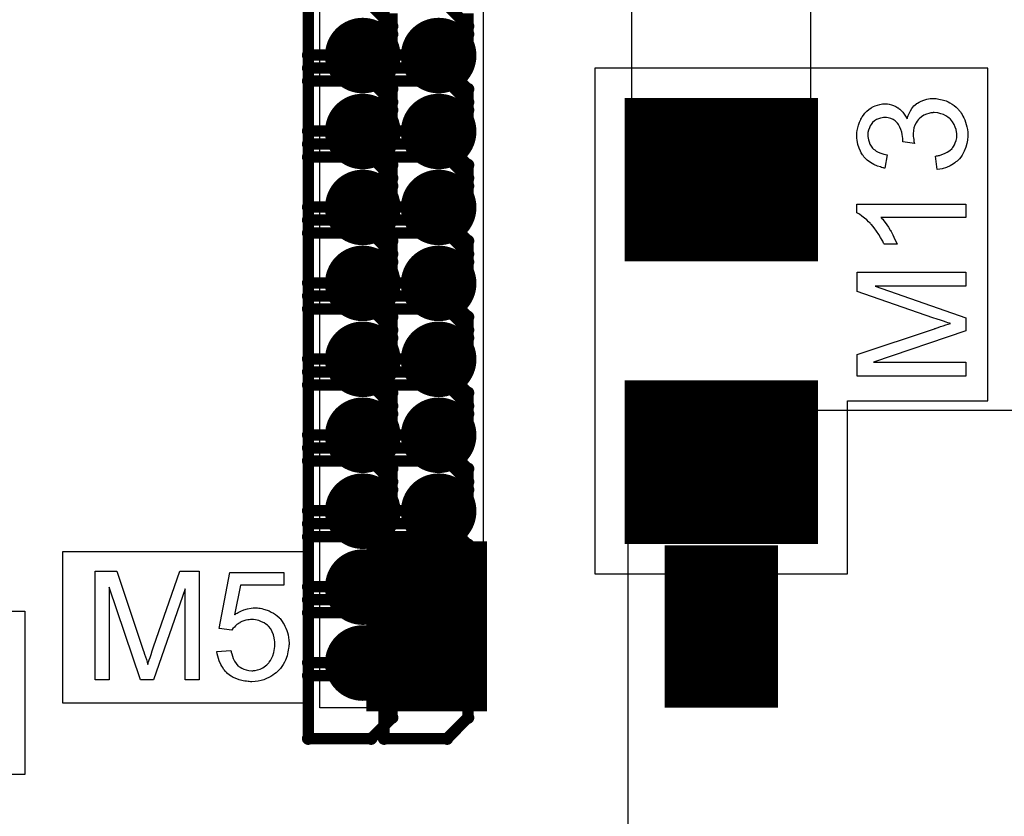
# Model space of a CAD drawing. Extents: x -2.2 to 8.3, y -2.9 to 5.2.
# Tile 42 of 205: x 1.07 to 1.331, y 1.675 to 1.886. Entities that reach past the tile are written whole.
import ezdxf

# ---------------------------------------------------------------- set-up
doc = ezdxf.new("R2010")
doc.units = 0
doc.layers.get('0').update_dxf_attribs({"linetype": 'CONTINUOUS'})
for name, color, linetype in [('acc-ni-360-20-in-a_copper_signal_bot', 5, 'CONTINUOUS'), ('acc-ni-360-20-in-a_copper_signal_top', 1, 'CONTINUOUS'), ('acc-ni-360-20-in-a_drawing_1', 1, 'CONTINUOUS'), ('acc-ni-360-20-in-a_drillmap_1', 1, 'CONTINUOUS'), ('acc-ni-360-20-in-a_legend_top', 2, 'CONTINUOUS'), ('acc-ni-360-20-in-a_pth_drill', 1, 'CONTINUOUS'), ('acc-ni-360-20-in-a_soldermask_top', 1, 'CONTINUOUS')]:
    doc.layers.add(name, color=color, linetype=linetype)

# ---------------------------------------------------------------- blocks, each defined once
blk = doc.blocks.new('D11')
at = {"const_width": 0.043}
blk.add_lwpolyline([(-0.015, 0), (0.015, 0)], dxfattribs=at)
blk = doc.blocks.new('D12')
at = {"const_width": 0.03}
blk.add_lwpolyline([(-0.0215, 0), (0.0215, 0)], dxfattribs=at)
blk = doc.blocks.new('D16')
at = {"const_width": 0.01}
blk.add_lwpolyline([(-0.005, 0, 1), (0.005, 0, 1)], format="xyb", close=True, dxfattribs=at)
blk = doc.blocks.new('D22')
at = {"const_width": 0.04331}
blk.add_lwpolyline([(-0.02559, 0), (0.02559, 0)], dxfattribs=at)
blk = doc.blocks.new('D24')
at = {"const_width": 0.045}
blk.add_lwpolyline([(-0.016, 0), (0.016, 0)], dxfattribs=at)
blk = doc.blocks.new('D25')
at = {"const_width": 0.032}
blk.add_lwpolyline([(-0.0225, 0), (0.0225, 0)], dxfattribs=at)
blk = doc.blocks.new('D37')
at = {"const_width": 0.005}
blk.add_lwpolyline([(-0.0025, 0, 1), (0.0025, 0, 1)], format="xyb", close=True, dxfattribs=at)
blk = doc.blocks.new('D40')
at = {"const_width": 0.001667}
blk.add_lwpolyline([(-0.000833, 0, 1), (0.000833, 0, 1)], format="xyb", close=True, dxfattribs=at)
blk = doc.blocks.new('D42')
at = {"const_width": 0.0025}
blk.add_lwpolyline([(-0.00125, 0, 1), (0.00125, 0, 1)], format="xyb", close=True, dxfattribs=at)

msp = doc.modelspace()

# ---------------------------------------------------------------- linework, layer by layer
at = {"layer": 'acc-ni-360-20-in-a_copper_signal_top', "color": 1}
for points in [[(0.7775, 2.790354), (1.232284, 2.790354), (1.279528, 2.74311), (1.279527, 1.830102), (1.232284, 1.830102), (1.232284, 2.37683), (1.228485, 2.37683), (1.228347, 2.376969), (1.228347, 2.424213), (1.232284, 2.424213), (1.232284, 2.74311), (0.769744, 2.74311), (0.7225, 2.790354), (0.7225, 3.24), (0.7775, 3.24), (0.7775, 2.790354)], [(1.192913, 1.865158), (1.192913, 1.70374), (1.149606, 1.70374), (1.149606, 1.865158), (1.149606, 2.577756), (0.8285, 2.577756), (0.8285, 2.66437), (1.192913, 2.66437), (1.192913, 1.865158)], [(1.496, 1.46752), (1.232284, 1.46752), (1.232284, 1.58563), (1.133858, 1.58563), (1.133858, 1.6035), (1.062992, 1.6035), (1.062992, 1.6465), (1.133858, 1.6465), (1.133858, 1.66437), (1.231299, 1.66437), (1.231299, 1.78248), (1.496, 1.78248), (1.496, 1.46752)], [(0.9815, 1.729331), (1.071512, 1.729331), (1.071512, 1.686024), (0.3455, 1.686024)]]:
    msp.add_lwpolyline(points, dxfattribs=at)
at = {"layer": 'acc-ni-360-20-in-a_drawing_1', "color": 1, "const_width": 0.003}
for points in [[(1.146562, 1.909778), (1.146562, 1.876456)], [(1.166662, 1.909778), (1.166662, 1.876456)], [(1.146562, 1.889679), (1.146562, 1.856356)], [(1.168777, 1.884125), (1.163223, 1.889679)], [(1.166662, 1.889679), (1.166662, 1.856356)], [(1.188877, 1.884125), (1.183323, 1.889679)], [(1.168777, 1.88201), (1.168777, 1.887564)], [(1.188877, 1.88201), (1.188877, 1.887564)], [(1.168777, 1.878571), (1.168777, 1.884125)], [(1.188877, 1.878571), (1.188877, 1.884125)], [(1.163223, 1.876456), (1.168777, 1.88201)], [(1.183323, 1.876456), (1.188877, 1.88201)], [(1.163223, 1.873017), (1.168777, 1.878571)], [(1.183323, 1.873017), (1.188877, 1.878571)], [(1.146562, 1.876456), (1.163223, 1.876456)], [(1.166662, 1.876456), (1.183323, 1.876456)], [(1.163223, 1.873017), (1.146562, 1.873017)], [(1.146562, 1.873017), (1.163223, 1.873017)], [(1.168777, 1.867464), (1.163223, 1.873017)], [(1.183323, 1.873017), (1.166662, 1.873017)], [(1.166662, 1.873017), (1.183323, 1.873017)], [(1.188877, 1.867464), (1.183323, 1.873017)], [(1.146562, 1.869579), (1.146562, 1.836256)], [(1.163223, 1.869579), (1.146562, 1.869579)], [(1.168777, 1.864025), (1.163223, 1.869579)], [(1.166662, 1.869579), (1.166662, 1.836256)], [(1.183323, 1.869579), (1.166662, 1.869579)], [(1.168777, 1.86191), (1.168777, 1.867464)], [(1.188877, 1.864025), (1.183323, 1.869579)], [(1.188877, 1.86191), (1.188877, 1.867464)], [(1.168777, 1.858471), (1.168777, 1.864025)], [(1.188877, 1.858471), (1.188877, 1.864025)], [(1.163223, 1.856356), (1.168777, 1.86191)], [(1.183323, 1.856356), (1.188877, 1.86191)], [(1.163223, 1.852918), (1.168777, 1.858471)], [(1.183323, 1.852918), (1.188877, 1.858471)], [(1.146562, 1.856356), (1.163223, 1.856356)], [(1.166662, 1.856356), (1.183323, 1.856356)], [(1.163223, 1.852918), (1.146562, 1.852918)], [(1.146562, 1.852918), (1.163223, 1.852918)], [(1.168777, 1.847364), (1.163223, 1.852918)], [(1.183323, 1.852918), (1.166662, 1.852918)], [(1.166662, 1.852918), (1.183323, 1.852918)], [(1.188877, 1.847364), (1.183323, 1.852918)], [(1.146562, 1.849479), (1.146562, 1.816156)], [(1.163223, 1.849479), (1.146562, 1.849479)], [(1.168777, 1.843925), (1.163223, 1.849479)], [(1.166662, 1.849479), (1.166662, 1.816156)], [(1.183323, 1.849479), (1.166662, 1.849479)], [(1.188877, 1.843925), (1.183323, 1.849479)], [(1.168777, 1.84181), (1.168777, 1.847364)], [(1.188877, 1.84181), (1.188877, 1.847364)], [(1.163223, 1.836256), (1.168777, 1.84181)], [(1.168777, 1.838371), (1.168777, 1.843925)], [(1.183323, 1.836256), (1.188877, 1.84181)], [(1.188877, 1.838371), (1.188877, 1.843925)], [(1.146562, 1.836256), (1.163223, 1.836256)], [(1.163223, 1.832818), (1.168777, 1.838371)], [(1.166662, 1.836256), (1.183323, 1.836256)], [(1.183323, 1.832818), (1.188877, 1.838371)], [(1.163223, 1.832818), (1.146562, 1.832818)], [(1.146562, 1.832818), (1.163223, 1.832818)], [(1.168777, 1.827264), (1.163223, 1.832818)], [(1.183323, 1.832818), (1.166662, 1.832818)], [(1.166662, 1.832818), (1.183323, 1.832818)], [(1.188877, 1.827264), (1.183323, 1.832818)], [(1.146562, 1.829379), (1.146562, 1.796056)], [(1.163223, 1.829379), (1.146562, 1.829379)], [(1.168777, 1.823825), (1.163223, 1.829379)], [(1.166662, 1.829379), (1.166662, 1.796056)], [(1.183323, 1.829379), (1.166662, 1.829379)], [(1.188877, 1.823825), (1.183323, 1.829379)], [(1.168777, 1.82171), (1.168777, 1.827264)], [(1.188877, 1.82171), (1.188877, 1.827264)], [(1.168777, 1.818272), (1.168777, 1.823825)], [(1.188877, 1.818272), (1.188877, 1.823825)], [(1.163223, 1.816156), (1.168777, 1.82171)], [(1.183323, 1.816156), (1.188877, 1.82171)], [(1.163223, 1.812718), (1.168777, 1.818272)], [(1.183323, 1.812718), (1.188877, 1.818272)], [(1.146562, 1.816156), (1.163223, 1.816156)], [(1.166662, 1.816156), (1.183323, 1.816156)], [(1.163223, 1.812718), (1.146562, 1.812718)], [(1.146562, 1.812718), (1.163223, 1.812718)], [(1.168777, 1.807164), (1.163223, 1.812718)], [(1.183323, 1.812718), (1.166662, 1.812718)], [(1.166662, 1.812718), (1.183323, 1.812718)], [(1.188877, 1.807164), (1.183323, 1.812718)], [(1.146562, 1.809279), (1.146562, 1.775957)], [(1.163223, 1.809279), (1.146562, 1.809279)], [(1.168777, 1.803725), (1.163223, 1.809279)], [(1.166662, 1.809279), (1.166662, 1.775957)], [(1.183323, 1.809279), (1.166662, 1.809279)], [(1.188877, 1.803725), (1.183323, 1.809279)], [(1.168777, 1.80161), (1.168777, 1.807164)], [(1.188877, 1.80161), (1.188877, 1.807164)], [(1.168777, 1.798172), (1.168777, 1.803725)], [(1.188877, 1.798172), (1.188877, 1.803725)], [(1.163223, 1.796056), (1.168777, 1.80161)], [(1.183323, 1.796056), (1.188877, 1.80161)], [(1.163223, 1.792618), (1.168777, 1.798172)], [(1.183323, 1.792618), (1.188877, 1.798172)], [(1.146562, 1.796056), (1.163223, 1.796056)], [(1.166662, 1.796056), (1.183323, 1.796056)], [(1.163223, 1.792618), (1.146562, 1.792618)], [(1.146562, 1.792618), (1.163223, 1.792618)], [(1.168777, 1.787064), (1.163223, 1.792618)], [(1.183323, 1.792618), (1.166662, 1.792618)], [(1.166662, 1.792618), (1.183323, 1.792618)], [(1.188877, 1.787064), (1.183323, 1.792618)], [(1.146562, 1.789179), (1.146562, 1.755857)], [(1.163223, 1.789179), (1.146562, 1.789179)], [(1.168777, 1.783625), (1.163223, 1.789179)], [(1.166662, 1.789179), (1.166662, 1.755857)], [(1.183323, 1.789179), (1.166662, 1.789179)], [(1.168777, 1.78151), (1.168777, 1.787064)], [(1.188877, 1.783625), (1.183323, 1.789179)], [(1.188877, 1.78151), (1.188877, 1.787064)], [(1.163223, 1.775957), (1.168777, 1.78151)], [(1.168777, 1.778072), (1.168777, 1.783625)], [(1.183323, 1.775957), (1.188877, 1.78151)], [(1.188877, 1.778072), (1.188877, 1.783625)], [(1.163223, 1.772518), (1.168777, 1.778072)], [(1.183323, 1.772518), (1.188877, 1.778072)], [(1.146562, 1.775957), (1.163223, 1.775957)], [(1.166662, 1.775957), (1.183323, 1.775957)], [(1.163223, 1.772518), (1.146562, 1.772518)], [(1.146562, 1.772518), (1.163223, 1.772518)], [(1.168777, 1.766964), (1.163223, 1.772518)], [(1.183323, 1.772518), (1.166662, 1.772518)], [(1.166662, 1.772518), (1.183323, 1.772518)], [(1.188877, 1.766964), (1.183323, 1.772518)], [(1.146562, 1.769079), (1.146562, 1.735757)], [(1.163223, 1.769079), (1.146562, 1.769079)], [(1.168777, 1.763525), (1.163223, 1.769079)], [(1.166662, 1.769079), (1.166662, 1.735757)], [(1.183323, 1.769079), (1.166662, 1.769079)], [(1.188877, 1.763525), (1.183323, 1.769079)], [(1.168777, 1.76141), (1.168777, 1.766964)], [(1.188877, 1.76141), (1.188877, 1.766964)], [(1.168777, 1.757972), (1.168777, 1.763525)], [(1.188877, 1.757972), (1.188877, 1.763525)], [(1.163223, 1.755857), (1.168777, 1.76141)], [(1.183323, 1.755857), (1.188877, 1.76141)], [(1.163223, 1.752418), (1.168777, 1.757972)], [(1.183323, 1.752418), (1.188877, 1.757972)], [(1.146562, 1.755857), (1.163223, 1.755857)], [(1.166662, 1.755857), (1.183323, 1.755857)], [(1.163223, 1.752418), (1.146562, 1.752418)], [(1.146562, 1.752418), (1.163223, 1.752418)], [(1.168777, 1.746864), (1.163223, 1.752418)], [(1.183323, 1.752418), (1.166662, 1.752418)], [(1.166662, 1.752418), (1.183323, 1.752418)], [(1.188877, 1.746864), (1.183323, 1.752418)], [(1.146562, 1.748979), (1.146562, 1.715657)], [(1.163223, 1.748979), (1.146562, 1.748979)], [(1.168777, 1.743426), (1.163223, 1.748979)], [(1.166662, 1.748979), (1.166662, 1.715657)], [(1.183323, 1.748979), (1.166662, 1.748979)], [(1.188877, 1.743426), (1.183323, 1.748979)], [(1.168777, 1.741311), (1.168777, 1.746864)], [(1.188877, 1.741311), (1.188877, 1.746864)], [(1.168777, 1.737872), (1.168777, 1.743426)], [(1.188877, 1.737872), (1.188877, 1.743426)], [(1.163223, 1.735757), (1.168777, 1.741311)], [(1.183323, 1.735757), (1.188877, 1.741311)], [(1.163223, 1.732318), (1.168777, 1.737872)], [(1.183323, 1.732318), (1.188877, 1.737872)], [(1.146562, 1.735757), (1.163223, 1.735757)], [(1.166662, 1.735757), (1.183323, 1.735757)], [(1.163223, 1.732318), (1.146562, 1.732318)], [(1.146562, 1.732318), (1.163223, 1.732318)], [(1.168777, 1.726764), (1.163223, 1.732318)], [(1.183323, 1.732318), (1.166662, 1.732318)], [(1.166662, 1.732318), (1.183323, 1.732318)], [(1.188877, 1.726764), (1.183323, 1.732318)], [(1.146562, 1.728879), (1.146562, 1.695557)], [(1.163223, 1.728879), (1.146562, 1.728879)], [(1.168777, 1.723326), (1.163223, 1.728879)], [(1.166662, 1.728879), (1.166662, 1.695557)], [(1.183323, 1.728879), (1.166662, 1.728879)], [(1.168777, 1.721211), (1.168777, 1.726764)], [(1.188877, 1.723326), (1.183323, 1.728879)], [(1.188877, 1.721211), (1.188877, 1.726764)], [(1.168777, 1.717772), (1.168777, 1.723326)], [(1.188877, 1.717772), (1.188877, 1.723326)], [(1.163223, 1.715657), (1.168777, 1.721211)], [(1.183323, 1.715657), (1.188877, 1.721211)], [(1.163223, 1.712218), (1.168777, 1.717772)], [(1.183323, 1.712218), (1.188877, 1.717772)], [(1.146562, 1.715657), (1.163223, 1.715657)], [(1.166662, 1.715657), (1.183323, 1.715657)], [(1.163223, 1.712218), (1.146562, 1.712218)], [(1.146562, 1.712218), (1.163223, 1.712218)], [(1.168777, 1.706665), (1.163223, 1.712218)], [(1.183323, 1.712218), (1.166662, 1.712218)], [(1.166662, 1.712218), (1.183323, 1.712218)], [(1.188877, 1.706665), (1.183323, 1.712218)], [(1.168777, 1.701111), (1.168777, 1.706665)], [(1.188877, 1.701111), (1.188877, 1.706665)], [(1.163223, 1.695557), (1.168777, 1.701111)], [(1.183323, 1.695557), (1.188877, 1.701111)], [(1.146562, 1.695557), (1.163223, 1.695557)], [(1.166662, 1.695557), (1.183323, 1.695557)]]:
    msp.add_lwpolyline(points, dxfattribs=at)
at = {"layer": 'acc-ni-360-20-in-a_drillmap_1', "color": 1, "const_width": 0.005}
for points in [[(1.161003, 1.871351), (1.161003, 1.881351)], [(1.181102, 1.871351), (1.181102, 1.881351)], [(1.156003, 1.876351), (1.166003, 1.876351)], [(1.176102, 1.876351), (1.186102, 1.876351)], [(1.161003, 1.851251), (1.161003, 1.861251)], [(1.181102, 1.851251), (1.181102, 1.861251)], [(1.156003, 1.856251), (1.166003, 1.856251)], [(1.176102, 1.856251), (1.186102, 1.856251)], [(1.161003, 1.831151), (1.161003, 1.841151)], [(1.181102, 1.831151), (1.181102, 1.841151)], [(1.156003, 1.836151), (1.166003, 1.836151)], [(1.176102, 1.836151), (1.186102, 1.836151)], [(1.161003, 1.811051), (1.161003, 1.821051)], [(1.181102, 1.811051), (1.181102, 1.821051)], [(1.156003, 1.816051), (1.166003, 1.816051)], [(1.176102, 1.816051), (1.186102, 1.816051)], [(1.161003, 1.790951), (1.161003, 1.800951)], [(1.181102, 1.790951), (1.181102, 1.800951)], [(1.156003, 1.795951), (1.166003, 1.795951)], [(1.176102, 1.795951), (1.186102, 1.795951)], [(1.161003, 1.770851), (1.161003, 1.780851)], [(1.181102, 1.770851), (1.181102, 1.780851)], [(1.156003, 1.775851), (1.166003, 1.775851)], [(1.176102, 1.775851), (1.186102, 1.775851)], [(1.161003, 1.750751), (1.161003, 1.760751)], [(1.181102, 1.750751), (1.181102, 1.760751)], [(1.156003, 1.755751), (1.166003, 1.755751)], [(1.176102, 1.755751), (1.186102, 1.755751)], [(1.161003, 1.730651), (1.161003, 1.740651)], [(1.181102, 1.730651), (1.181102, 1.740651)], [(1.156003, 1.735651), (1.166003, 1.735651)], [(1.176102, 1.735651), (1.186102, 1.735651)], [(1.161003, 1.710551), (1.161003, 1.720551)], [(1.181102, 1.710551), (1.181102, 1.720551)], [(1.156003, 1.715551), (1.166003, 1.715551)], [(1.176102, 1.715551), (1.186102, 1.715551)]]:
    msp.add_lwpolyline(points, dxfattribs=at)
at = {"layer": 'acc-ni-360-20-in-a_legend_top', "color": 2}
for points in [[(1.312844, 1.864958), (1.313177, 1.864917), (1.313551, 1.864834), (1.313967, 1.86475), (1.314425, 1.864667), (1.315423, 1.864334), (1.315964, 1.864085), (1.316463, 1.863835), (1.317004, 1.863502), (1.317545, 1.863128), (1.318086, 1.862712), (1.318585, 1.862213), (1.318626, 1.862171), (1.31871, 1.862088), (1.318834, 1.861922), (1.319001, 1.861714), (1.319209, 1.861464), (1.319417, 1.861131), (1.319666, 1.860757), (1.319874, 1.860299), (1.320124, 1.859842), (1.320374, 1.859301), (1.320582, 1.85876), (1.32079, 1.858136), (1.320956, 1.85747), (1.321081, 1.856763), (1.321164, 1.856056), (1.321206, 1.855266), (1.321206, 1.854891), (1.321164, 1.854642), (1.321122, 1.854309), (1.321081, 1.853934), (1.320998, 1.853518), (1.320914, 1.853061), (1.320665, 1.852062), (1.320249, 1.851022), (1.319999, 1.850482), (1.319708, 1.849982), (1.319334, 1.849483), (1.318959, 1.848984), (1.318918, 1.848942), (1.318834, 1.848859), (1.31871, 1.848734), (1.318543, 1.84861), (1.318335, 1.848402), (1.318044, 1.848194), (1.317753, 1.847944), (1.317378, 1.847694), (1.316962, 1.847445), (1.316546, 1.847195), (1.315548, 1.846738), (1.314383, 1.846363), (1.313759, 1.846238), (1.313094, 1.846155), (1.312636, 1.849691), (1.312678, 1.849691), (1.312761, 1.849733), (1.312927, 1.849774), (1.313135, 1.849816), (1.313385, 1.849858), (1.313676, 1.849941), (1.3143, 1.850149), (1.315049, 1.85044), (1.315756, 1.850814), (1.316422, 1.85123), (1.317004, 1.85173), (1.317046, 1.851813), (1.317212, 1.851979), (1.31742, 1.852312), (1.317628, 1.852728), (1.317878, 1.853227), (1.318086, 1.853851), (1.318252, 1.854558), (1.318294, 1.855307), (1.318294, 1.855557), (1.318252, 1.855723), (1.31821, 1.856181), (1.318086, 1.856763), (1.317878, 1.857429), (1.317586, 1.858136), (1.31717, 1.858843), (1.316588, 1.859509), (1.316505, 1.859592), (1.316255, 1.8598), (1.315881, 1.86005), (1.315382, 1.860382), (1.314758, 1.860715), (1.31405, 1.860965), (1.313218, 1.861173), (1.312303, 1.861256), (1.312262, 1.861256), (1.312178, 1.861256), (1.312054, 1.861256), (1.311887, 1.861214), (1.31143, 1.861173), (1.310889, 1.861048), (1.310223, 1.860882), (1.309558, 1.86059), (1.308892, 1.860174), (1.308268, 1.859634), (1.308185, 1.85955), (1.308018, 1.859342), (1.307769, 1.85901), (1.307478, 1.858552), (1.307186, 1.85797), (1.306937, 1.857262), (1.30677, 1.856472), (1.306687, 1.855598), (1.306687, 1.855224), (1.306729, 1.854933), (1.30677, 1.854558), (1.306854, 1.854142), (1.306937, 1.853643), (1.307062, 1.853102), (1.303942, 1.853518), (1.303942, 1.853726), (1.303983, 1.853893), (1.303983, 1.854434), (1.3039, 1.854891), (1.303817, 1.855432), (1.303692, 1.856056), (1.303484, 1.856763), (1.303193, 1.857429), (1.302818, 1.858136), (1.302818, 1.858178), (1.302777, 1.858219), (1.30261, 1.858427), (1.302319, 1.858718), (1.301945, 1.859051), (1.301404, 1.859384), (1.30078, 1.859675), (1.300073, 1.859883), (1.299657, 1.859966), (1.299199, 1.859966), (1.299158, 1.859966), (1.299116, 1.859966), (1.298866, 1.859966), (1.298534, 1.859883), (1.298076, 1.8598), (1.297577, 1.859634), (1.297036, 1.859426), (1.296495, 1.859093), (1.295996, 1.858635), (1.295954, 1.858594), (1.295788, 1.858386), (1.29558, 1.858094), (1.29533, 1.85772), (1.295122, 1.857221), (1.294914, 1.856638), (1.294748, 1.855973), (1.294706, 1.855224), (1.294706, 1.854891), (1.29479, 1.854517), (1.294873, 1.854018), (1.295039, 1.853477), (1.295247, 1.852936), (1.29558, 1.852354), (1.295996, 1.851813), (1.296038, 1.851771), (1.296246, 1.851605), (1.296537, 1.851355), (1.296953, 1.851064), (1.297494, 1.850773), (1.298159, 1.850482), (1.29895, 1.850232), (1.299865, 1.850066), (1.299241, 1.84653), (1.299199, 1.84653), (1.299074, 1.846571), (1.298908, 1.846613), (1.298658, 1.846654), (1.298367, 1.846738), (1.298034, 1.846862), (1.297244, 1.847112), (1.296329, 1.847528), (1.295414, 1.848027), (1.29454, 1.848651), (1.29375, 1.849442), (1.293708, 1.849483), (1.293666, 1.849566), (1.293583, 1.849691), (1.293458, 1.849858), (1.293292, 1.850066), (1.293126, 1.850357), (1.292959, 1.850648), (1.292751, 1.851022), (1.292418, 1.851854), (1.292086, 1.852811), (1.291878, 1.853934), (1.291794, 1.854517), (1.291794, 1.855557), (1.291836, 1.856014), (1.291919, 1.856555), (1.292044, 1.857221), (1.292252, 1.85797), (1.292502, 1.858718), (1.292834, 1.859467), (1.292834, 1.859509), (1.292876, 1.85955), (1.293001, 1.8598), (1.29325, 1.860174), (1.293542, 1.86059), (1.293958, 1.86109), (1.294415, 1.861589), (1.294956, 1.862088), (1.29558, 1.862504), (1.295663, 1.862546), (1.295871, 1.86267), (1.296246, 1.862837), (1.296703, 1.863045), (1.297244, 1.863253), (1.297868, 1.863419), (1.298575, 1.863544), (1.299282, 1.863586), (1.299366, 1.863586), (1.299615, 1.863586), (1.299948, 1.863544), (1.300406, 1.863461), (1.300946, 1.863336), (1.301529, 1.863128), (1.302111, 1.862878), (1.302694, 1.862546), (1.302777, 1.862504), (1.302943, 1.862379), (1.303234, 1.86213), (1.303567, 1.861797), (1.303942, 1.861381), (1.304358, 1.860882), (1.304732, 1.860299), (1.305106, 1.859592), (1.305106, 1.859634), (1.305148, 1.859717), (1.30519, 1.859842), (1.305231, 1.860008), (1.305398, 1.860466), (1.305647, 1.861048), (1.30598, 1.861714), (1.306396, 1.862379), (1.306937, 1.863003), (1.307561, 1.863586), (1.307644, 1.863627), (1.307894, 1.863794), (1.30831, 1.864043), (1.30885, 1.864293), (1.309516, 1.864542), (1.310306, 1.864792), (1.311222, 1.864958), (1.31222, 1.865), (1.312262, 1.865), (1.312386, 1.865), (1.312594, 1.865), (1.312844, 1.864958)], [(1.320706, 1.833509), (1.298201, 1.833509), (1.298242, 1.833467), (1.298409, 1.833259), (1.298658, 1.83301), (1.29895, 1.832594), (1.299324, 1.832136), (1.29974, 1.831554), (1.300198, 1.830888), (1.300655, 1.830139), (1.300655, 1.830098), (1.300697, 1.830056), (1.300863, 1.829806), (1.301071, 1.82939), (1.301321, 1.828891), (1.301612, 1.828309), (1.301903, 1.827685), (1.302194, 1.827061), (1.302444, 1.826437), (1.299033, 1.826437), (1.299033, 1.826478), (1.29895, 1.826562), (1.298908, 1.826728), (1.298783, 1.826936), (1.298658, 1.827186), (1.298492, 1.827477), (1.298076, 1.828184), (1.297618, 1.829016), (1.297036, 1.829848), (1.29637, 1.830722), (1.295663, 1.831595), (1.295622, 1.831637), (1.29558, 1.831678), (1.295455, 1.831803), (1.29533, 1.83197), (1.294914, 1.832344), (1.294415, 1.832843), (1.293833, 1.833342), (1.293167, 1.833883), (1.292502, 1.834341), (1.291794, 1.834757), (1.291794, 1.837045), (1.320706, 1.837045), (1.320706, 1.833509)], [(1.320706, 1.81533), (1.29662, 1.81533), (1.320706, 1.806926), (1.320706, 1.803515), (1.296204, 1.795195), (1.320706, 1.795195), (1.320706, 1.791534), (1.291919, 1.791534), (1.291919, 1.797234), (1.312345, 1.804056), (1.312386, 1.804056), (1.31247, 1.804098), (1.312594, 1.804139), (1.312802, 1.804222), (1.313302, 1.804389), (1.313926, 1.804597), (1.314633, 1.804805), (1.31534, 1.805054), (1.316006, 1.805262), (1.316588, 1.805429), (1.316505, 1.80547), (1.316297, 1.805512), (1.315922, 1.805637), (1.315423, 1.805803), (1.314758, 1.806011), (1.313967, 1.806302), (1.313052, 1.806594), (1.31197, 1.806968), (1.291919, 1.813874), (1.291919, 1.81899), (1.320706, 1.81899), (1.320706, 1.81533)], [(1.117663, 1.711096), (1.114002, 1.711096), (1.114002, 1.735183), (1.105599, 1.711096), (1.102188, 1.711096), (1.093868, 1.735599), (1.093868, 1.711096), (1.090207, 1.711096), (1.090207, 1.739883), (1.095906, 1.739883), (1.102729, 1.719458), (1.102729, 1.719416), (1.10277, 1.719333), (1.102812, 1.719208), (1.102895, 1.719), (1.103062, 1.718501), (1.10327, 1.717877), (1.103478, 1.71717), (1.103727, 1.716463), (1.103935, 1.715797), (1.104102, 1.715215), (1.104143, 1.715298), (1.104185, 1.715506), (1.10431, 1.71588), (1.104476, 1.716379), (1.104684, 1.717045), (1.104975, 1.717835), (1.105266, 1.718751), (1.105641, 1.719832), (1.112546, 1.739883), (1.117663, 1.739883), (1.117663, 1.711096)], [(1.140127, 1.736139), (1.128604, 1.736139), (1.127065, 1.72836), (1.127106, 1.728402), (1.12719, 1.728443), (1.127314, 1.728527), (1.127522, 1.728651), (1.127772, 1.728776), (1.128063, 1.728943), (1.128729, 1.729275), (1.129561, 1.729608), (1.130476, 1.729899), (1.131474, 1.730107), (1.131974, 1.730191), (1.132889, 1.730191), (1.133138, 1.730149), (1.133471, 1.730107), (1.133846, 1.730066), (1.134262, 1.729983), (1.134719, 1.729858), (1.135718, 1.729567), (1.136258, 1.729359), (1.136799, 1.729067), (1.13734, 1.728776), (1.137881, 1.728443), (1.13838, 1.728027), (1.138879, 1.72757), (1.138921, 1.727528), (1.139004, 1.727445), (1.139129, 1.72732), (1.139295, 1.727112), (1.139503, 1.726821), (1.139711, 1.72653), (1.139961, 1.726155), (1.14021, 1.725739), (1.140418, 1.725282), (1.140668, 1.724783), (1.140876, 1.7242), (1.141084, 1.723618), (1.14125, 1.722994), (1.141375, 1.722287), (1.141458, 1.721579), (1.1415, 1.720831), (1.1415, 1.720789), (1.1415, 1.720664), (1.1415, 1.720456), (1.141458, 1.720165), (1.141417, 1.719832), (1.141375, 1.719458), (1.141292, 1.719), (1.141209, 1.718543), (1.140959, 1.717461), (1.140543, 1.716338), (1.140294, 1.715755), (1.139961, 1.715215), (1.139628, 1.714632), (1.139212, 1.714091), (1.13917, 1.71405), (1.139087, 1.713925), (1.138921, 1.713759), (1.138713, 1.713551), (1.138422, 1.713301), (1.138089, 1.712968), (1.137673, 1.712677), (1.137215, 1.712344), (1.136716, 1.712011), (1.136134, 1.71172), (1.13551, 1.711429), (1.134844, 1.711138), (1.134137, 1.71093), (1.133346, 1.710763), (1.132514, 1.710639), (1.131641, 1.710597), (1.131266, 1.710597), (1.130975, 1.710639), (1.130642, 1.71068), (1.130268, 1.710722), (1.12981, 1.710763), (1.129353, 1.710888), (1.128313, 1.711138), (1.127273, 1.711512), (1.126732, 1.711762), (1.126191, 1.712053), (1.125692, 1.712386), (1.125193, 1.71276), (1.125151, 1.712802), (1.125068, 1.712843), (1.124985, 1.71301), (1.124818, 1.713176), (1.12461, 1.713384), (1.124402, 1.713634), (1.124153, 1.713967), (1.123945, 1.714341), (1.123695, 1.714715), (1.123446, 1.715173), (1.122988, 1.716171), (1.122614, 1.717336), (1.122489, 1.71796), (1.122406, 1.718626), (1.126108, 1.718917), (1.126108, 1.718875), (1.126108, 1.718792), (1.12615, 1.718667), (1.126191, 1.718459), (1.126316, 1.718002), (1.126482, 1.717378), (1.126732, 1.716754), (1.127065, 1.716047), (1.127481, 1.715423), (1.12798, 1.71484), (1.128063, 1.714799), (1.12823, 1.714632), (1.128562, 1.714424), (1.12902, 1.714175), (1.129519, 1.713925), (1.130143, 1.713717), (1.13085, 1.713551), (1.131641, 1.713509), (1.13189, 1.713509), (1.132057, 1.713551), (1.132556, 1.713592), (1.133138, 1.713759), (1.133846, 1.713967), (1.134553, 1.714299), (1.135302, 1.714799), (1.135634, 1.71509), (1.135967, 1.715423), (1.136009, 1.715464), (1.13605, 1.715506), (1.136134, 1.715631), (1.136258, 1.715755), (1.13655, 1.716213), (1.136882, 1.716795), (1.137174, 1.717503), (1.137465, 1.718376), (1.137673, 1.719416), (1.137756, 1.719957), (1.137756, 1.720539), (1.137756, 1.720581), (1.137756, 1.720664), (1.137756, 1.720831), (1.137714, 1.721039), (1.137714, 1.721288), (1.137673, 1.721579), (1.137548, 1.722245), (1.13734, 1.723035), (1.137049, 1.723826), (1.136633, 1.724575), (1.13605, 1.725282), (1.13605, 1.725323), (1.135967, 1.725365), (1.135759, 1.725573), (1.135385, 1.725864), (1.134886, 1.726197), (1.13422, 1.726488), (1.133471, 1.726779), (1.132598, 1.726987), (1.132098, 1.727071), (1.131308, 1.727071), (1.130975, 1.727029), (1.130559, 1.726987), (1.13006, 1.726863), (1.129561, 1.726738), (1.12902, 1.72653), (1.128479, 1.72628), (1.128438, 1.726239), (1.128271, 1.726155), (1.128022, 1.725947), (1.127689, 1.725739), (1.127356, 1.725448), (1.127023, 1.725074), (1.126649, 1.724699), (1.126358, 1.724242), (1.12303, 1.724699), (1.125817, 1.739509), (1.140127, 1.739509), (1.140127, 1.736139)]]:
    msp.add_lwpolyline(points, dxfattribs=at)
at = {"layer": 'acc-ni-360-20-in-a_soldermask_top', "color": 1}
for points in [[(1.3265, 1.873032), (1.222441, 1.873032), (1.222441, 1.739173), (1.28937, 1.739173), (1.28937, 1.785), (1.3265, 1.785), (1.3265, 1.873032)], [(1.1465, 1.745), (1.0815, 1.745), (1.0815, 1.705), (1.1465, 1.705), (1.1465, 1.745)]]:
    msp.add_lwpolyline(points, dxfattribs=at)

# ---------------------------------------------------------------- block references
at = {"layer": 'acc-ni-360-20-in-a_copper_signal_bot'}
for p in [(1.161003, 1.876351), (1.181102, 1.876351), (1.161003, 1.856251), (1.181102, 1.856251), (1.161003, 1.836151), (1.181102, 1.836151), (1.161003, 1.816051), (1.181102, 1.816051), (1.161003, 1.795951), (1.181102, 1.795951), (1.161003, 1.775851), (1.181102, 1.775851), (1.161003, 1.755751), (1.181102, 1.755751), (1.161003, 1.735651), (1.181102, 1.735651), (1.161003, 1.715551), (1.181102, 1.715551)]:
    msp.add_blockref('D16', p, dxfattribs=at)
at = {"layer": 'acc-ni-360-20-in-a_copper_signal_top'}
for name, p in [('D16', (1.161003, 1.876351)), ('D16', (1.181102, 1.876351)), ('D16', (1.161003, 1.856251)), ('D16', (1.181102, 1.856251)), ('D12', (1.255906, 1.845102)), ('D16', (1.161003, 1.836151)), ('D16', (1.181102, 1.836151)), ('D16', (1.161003, 1.816051)), ('D16', (1.181102, 1.816051)), ('D16', (1.161003, 1.795951)), ('D16', (1.181102, 1.795951)), ('D16', (1.161003, 1.775851)), ('D16', (1.181102, 1.775851)), ('D12', (1.255906, 1.767102)), ('D16', (1.161003, 1.755751)), ('D16', (1.181102, 1.755751)), ('D11', (1.177913, 1.72524)), ('D11', (1.255913, 1.72524)), ('D16', (1.161003, 1.735651)), ('D16', (1.181102, 1.735651)), ('D16', (1.161003, 1.715551)), ('D16', (1.181102, 1.715551))]:
    msp.add_blockref(name, p, dxfattribs=at)
at = {"layer": 'acc-ni-360-20-in-a_drawing_1'}
for p in [(1.168777, 1.884125), (1.188877, 1.884125), (1.168777, 1.88201), (1.188877, 1.88201), (1.168777, 1.878571), (1.188877, 1.878571), (1.146562, 1.876456), (1.163223, 1.876456), (1.166662, 1.876456), (1.183323, 1.876456), (1.146562, 1.873017), (1.163223, 1.873017), (1.163223, 1.873017), (1.166662, 1.873017), (1.183323, 1.873017), (1.183323, 1.873017), (1.146562, 1.869579), (1.146562, 1.869579), (1.163223, 1.869579), (1.166662, 1.869579), (1.166662, 1.869579), (1.168777, 1.867464), (1.183323, 1.869579), (1.188877, 1.867464), (1.168777, 1.864025), (1.188877, 1.864025), (1.168777, 1.86191), (1.188877, 1.86191), (1.168777, 1.858471), (1.188877, 1.858471), (1.146562, 1.856356), (1.163223, 1.856356), (1.166662, 1.856356), (1.183323, 1.856356), (1.146562, 1.852918), (1.163223, 1.852918), (1.163223, 1.852918), (1.166662, 1.852918), (1.183323, 1.852918), (1.183323, 1.852918), (1.146562, 1.849479), (1.146562, 1.849479), (1.163223, 1.849479), (1.166662, 1.849479), (1.166662, 1.849479), (1.183323, 1.849479), (1.168777, 1.847364), (1.188877, 1.847364), (1.168777, 1.843925), (1.188877, 1.843925), (1.168777, 1.84181), (1.188877, 1.84181), (1.146562, 1.836256), (1.163223, 1.836256), (1.166662, 1.836256), (1.168777, 1.838371), (1.183323, 1.836256), (1.188877, 1.838371), (1.146562, 1.832818), (1.163223, 1.832818), (1.163223, 1.832818), (1.166662, 1.832818), (1.183323, 1.832818), (1.183323, 1.832818), (1.146562, 1.829379), (1.146562, 1.829379), (1.163223, 1.829379), (1.166662, 1.829379), (1.166662, 1.829379), (1.183323, 1.829379), (1.168777, 1.827264), (1.188877, 1.827264), (1.168777, 1.823825), (1.188877, 1.823825), (1.168777, 1.82171), (1.188877, 1.82171), (1.168777, 1.818272), (1.188877, 1.818272), (1.146562, 1.816156), (1.163223, 1.816156), (1.166662, 1.816156), (1.183323, 1.816156), (1.146562, 1.812718), (1.163223, 1.812718), (1.163223, 1.812718), (1.166662, 1.812718), (1.183323, 1.812718), (1.183323, 1.812718), (1.146562, 1.809279), (1.146562, 1.809279), (1.163223, 1.809279), (1.166662, 1.809279), (1.166662, 1.809279), (1.183323, 1.809279), (1.168777, 1.807164), (1.188877, 1.807164), (1.168777, 1.803725), (1.188877, 1.803725), (1.168777, 1.80161), (1.188877, 1.80161), (1.168777, 1.798172), (1.188877, 1.798172), (1.146562, 1.796056), (1.163223, 1.796056), (1.166662, 1.796056), (1.183323, 1.796056), (1.146562, 1.792618), (1.163223, 1.792618), (1.163223, 1.792618), (1.166662, 1.792618), (1.183323, 1.792618), (1.183323, 1.792618), (1.146562, 1.789179), (1.146562, 1.789179), (1.163223, 1.789179), (1.166662, 1.789179), (1.166662, 1.789179), (1.183323, 1.789179), (1.168777, 1.787064), (1.188877, 1.787064), (1.168777, 1.783625), (1.168777, 1.78151), (1.188877, 1.783625), (1.188877, 1.78151), (1.168777, 1.778072), (1.188877, 1.778072), (1.146562, 1.775957), (1.163223, 1.775957), (1.166662, 1.775957), (1.183323, 1.775957), (1.146562, 1.772518), (1.163223, 1.772518), (1.163223, 1.772518), (1.166662, 1.772518), (1.183323, 1.772518), (1.183323, 1.772518), (1.146562, 1.769079), (1.146562, 1.769079), (1.163223, 1.769079), (1.166662, 1.769079), (1.166662, 1.769079), (1.183323, 1.769079), (1.168777, 1.766964), (1.188877, 1.766964), (1.168777, 1.763525), (1.188877, 1.763525), (1.168777, 1.76141), (1.188877, 1.76141), (1.168777, 1.757972), (1.188877, 1.757972), (1.146562, 1.755857), (1.163223, 1.755857), (1.166662, 1.755857), (1.183323, 1.755857), (1.146562, 1.752418), (1.163223, 1.752418), (1.163223, 1.752418), (1.166662, 1.752418), (1.183323, 1.752418), (1.183323, 1.752418), (1.146562, 1.748979), (1.146562, 1.748979), (1.163223, 1.748979), (1.166662, 1.748979), (1.166662, 1.748979), (1.183323, 1.748979), (1.168777, 1.746864), (1.188877, 1.746864), (1.168777, 1.743426), (1.188877, 1.743426), (1.168777, 1.741311), (1.188877, 1.741311), (1.168777, 1.737872), (1.188877, 1.737872), (1.146562, 1.735757), (1.163223, 1.735757), (1.166662, 1.735757), (1.183323, 1.735757), (1.146562, 1.732318), (1.163223, 1.732318), (1.163223, 1.732318), (1.166662, 1.732318), (1.183323, 1.732318), (1.183323, 1.732318), (1.146562, 1.728879), (1.146562, 1.728879), (1.163223, 1.728879), (1.166662, 1.728879), (1.166662, 1.728879), (1.168777, 1.726764), (1.183323, 1.728879), (1.188877, 1.726764), (1.168777, 1.723326), (1.188877, 1.723326), (1.168777, 1.721211), (1.188877, 1.721211), (1.168777, 1.717772), (1.188877, 1.717772), (1.146562, 1.715657), (1.163223, 1.715657), (1.166662, 1.715657), (1.183323, 1.715657), (1.146562, 1.712218), (1.163223, 1.712218), (1.163223, 1.712218), (1.166662, 1.712218), (1.183323, 1.712218), (1.183323, 1.712218), (1.168777, 1.706665), (1.188877, 1.706665), (1.168777, 1.701111), (1.188877, 1.701111), (1.146562, 1.695557), (1.163223, 1.695557), (1.166662, 1.695557), (1.183323, 1.695557)]:
    msp.add_blockref('D40', p, dxfattribs=at)
at = {"layer": 'acc-ni-360-20-in-a_drillmap_1'}
for p in [(1.161003, 1.881351), (1.181102, 1.881351), (1.156003, 1.876351), (1.166003, 1.876351), (1.176102, 1.876351), (1.186102, 1.876351), (1.161003, 1.871351), (1.181102, 1.871351), (1.161003, 1.861251), (1.181102, 1.861251), (1.156003, 1.856251), (1.166003, 1.856251), (1.176102, 1.856251), (1.186102, 1.856251), (1.161003, 1.851251), (1.181102, 1.851251), (1.161003, 1.841151), (1.181102, 1.841151), (1.156003, 1.836151), (1.166003, 1.836151), (1.176102, 1.836151), (1.186102, 1.836151), (1.161003, 1.831151), (1.181102, 1.831151), (1.161003, 1.821051), (1.181102, 1.821051), (1.156003, 1.816051), (1.166003, 1.816051), (1.176102, 1.816051), (1.186102, 1.816051), (1.161003, 1.811051), (1.181102, 1.811051), (1.161003, 1.800951), (1.181102, 1.800951), (1.156003, 1.795951), (1.166003, 1.795951), (1.176102, 1.795951), (1.186102, 1.795951), (1.161003, 1.790951), (1.181102, 1.790951), (1.161003, 1.780851), (1.181102, 1.780851), (1.156003, 1.775851), (1.166003, 1.775851), (1.176102, 1.775851), (1.186102, 1.775851), (1.161003, 1.770851), (1.181102, 1.770851), (1.161003, 1.760751), (1.181102, 1.760751), (1.156003, 1.755751), (1.166003, 1.755751), (1.176102, 1.755751), (1.186102, 1.755751), (1.161003, 1.750751), (1.181102, 1.750751), (1.161003, 1.740651), (1.181102, 1.740651), (1.156003, 1.735651), (1.166003, 1.735651), (1.176102, 1.735651), (1.186102, 1.735651), (1.161003, 1.730651), (1.181102, 1.730651), (1.161003, 1.720551), (1.181102, 1.720551), (1.156003, 1.715551), (1.166003, 1.715551), (1.176102, 1.715551), (1.186102, 1.715551), (1.161003, 1.710551), (1.181102, 1.710551)]:
    msp.add_blockref('D42', p, dxfattribs=at)
at = {"layer": 'acc-ni-360-20-in-a_pth_drill'}
for p in [(1.161003, 1.876351), (1.181102, 1.876351), (1.161003, 1.856251), (1.181102, 1.856251), (1.161003, 1.836151), (1.181102, 1.836151), (1.161003, 1.816051), (1.181102, 1.816051), (1.161003, 1.795951), (1.181102, 1.795951), (1.161003, 1.775851), (1.181102, 1.775851), (1.161003, 1.755751), (1.181102, 1.755751), (1.161003, 1.735651), (1.181102, 1.735651), (1.161003, 1.715551), (1.181102, 1.715551)]:
    msp.add_blockref('D37', p, dxfattribs=at)
at = {"layer": 'acc-ni-360-20-in-a_soldermask_top'}
for name, p in [('D22', (1.255906, 1.843504)), ('D25', (1.255906, 1.845102)), ('D22', (1.255906, 1.768701)), ('D25', (1.255906, 1.767102)), ('D24', (1.177913, 1.72524))]:
    msp.add_blockref(name, p, dxfattribs=at)

doc.saveas('drawing.dxf')
